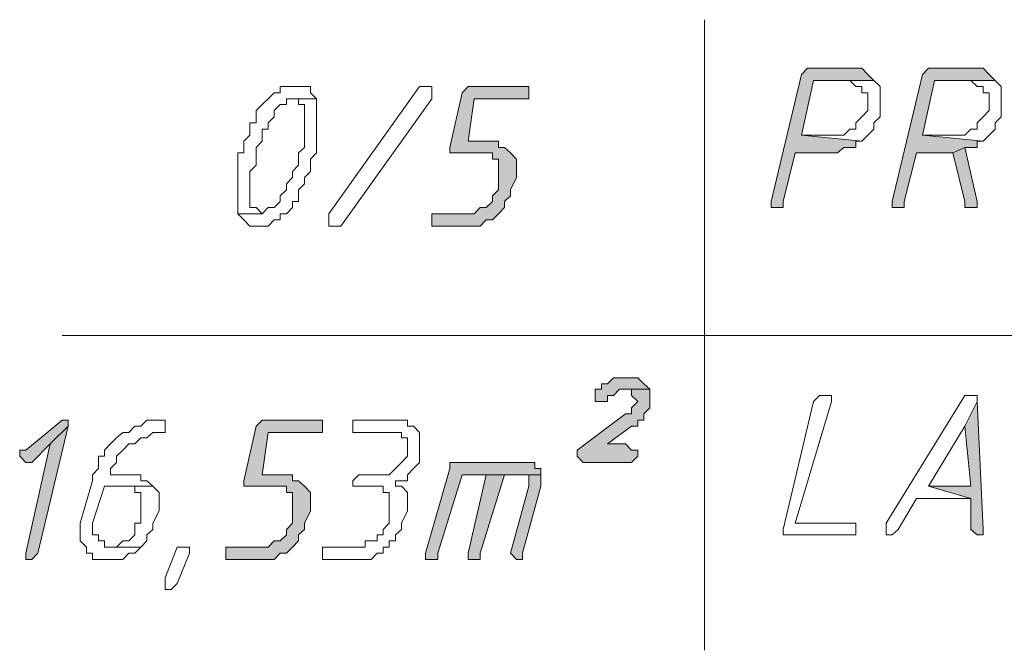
# Model space of a CAD drawing. Header units: inches. Extents: x -1441 to 3871, y -4351 to 2413.
# Tile 249 of 256: x 469 to 537, y 1476 to 1520. Entities that reach past the tile are written whole.
import ezdxf

# ---------------------------------------------------------------- set-up
doc = ezdxf.new("R2010")
doc.units = ezdxf.units.IN
doc.header["$MEASUREMENT"] = 0
doc.layers.add('at_Entity', color=7, linetype='Continuous')
doc.layers.add('at_Solid', color=7, linetype='Continuous')

msp = doc.modelspace()

# ---------------------------------------------------------------- hatches: boundary and pattern name
at = {"layer": 'at_Solid', "lineweight": 15}
for points in [[(526.63179, 1516.71327), (524.08915, 1516.71327), (523.66935, 1516.71327), (523.24478, 1516.28393), (521.12671, 1507.41092), (521.12671, 1506.98158), (521.55128, 1506.98158), (521.97585, 1506.98158), (521.97585, 1507.41092), (522.82021, 1510.79793), (525.35809, 1510.79793), (525.78266, 1510.79793), (526.20722, 1511.17957), (526.63179, 1511.17957), (527.05159, 1511.17957), (527.05159, 1511.60891), (527.47616, 1511.60891), (523.24478, 1512.03824), (524.08915, 1515.8546), (528.32053, 1515.8546), (527.90073, 1516.28393), (527.47616, 1516.71327), (527.05159, 1516.71327)], [(535.09455, 1516.71327), (532.55668, 1516.71327), (532.13211, 1516.71327), (531.71231, 1516.28393), (529.59424, 1507.41092), (529.59424, 1506.98158), (530.0188, 1506.98158), (530.4386, 1506.98158), (530.4386, 1507.41092), (531.28774, 1510.79793), (533.82561, 1510.79793), (534.67475, 1511.17957), (535.51912, 1511.17957), (535.51912, 1511.60891), (535.94369, 1511.60891), (531.71231, 1512.03824), (532.55668, 1515.8546), (536.78806, 1515.8546), (536.36349, 1516.28393), (535.94369, 1516.71327), (535.51912, 1516.71327)], [(503.77185, 1515.42526), (499.96504, 1515.42526), (499.54047, 1514.99592), (498.69134, 1511.17957), (498.69134, 1510.79793), (501.23398, 1510.79793), (501.65855, 1510.79793), (501.65855, 1510.36859), (502.07835, 1510.36859), (502.07835, 1508.22189), (501.65855, 1507.79255), (501.65855, 1507.41092), (501.23398, 1506.98158), (500.80941, 1506.98158), (500.38484, 1506.55224), (497.4224, 1506.55224), (497.4224, 1505.69356), (499.96504, 1505.69356), (500.80941, 1505.69356), (501.23398, 1506.1229), (501.65855, 1506.1229), (502.07835, 1506.55224), (502.50292, 1506.98158), (502.50292, 1507.41092), (502.92749, 1507.79255), (502.92749, 1508.22189), (503.34728, 1509.08057), (503.34728, 1510.36859), (502.92749, 1510.79793), (502.50292, 1511.17957), (502.07835, 1511.17957), (502.07835, 1511.60891), (499.96504, 1511.60891), (500.38484, 1514.56658), (504.19642, 1514.56658), (504.19642, 1515.42526)], [(534.67475, 1511.17957), (533.82561, 1510.79793), (534.67475, 1507.41092), (534.67475, 1506.98158), (535.51912, 1506.98158), (535.51912, 1507.41092)], [(510.97044, 1495.10319), (510.54588, 1495.10319), (510.12131, 1495.10319), (509.70151, 1494.67385), (509.27694, 1494.67385), (509.27694, 1494.29221), (508.85237, 1494.29221), (508.85237, 1493.43354), (509.27694, 1493.43354), (509.70151, 1493.43354), (509.70151, 1493.86287), (510.12131, 1493.86287), (510.54588, 1494.29221), (512.66395, 1494.29221), (512.23938, 1494.67385), (511.81481, 1495.10319), (511.39024, 1495.10319)], [(512.66395, 1494.29221), (510.97044, 1494.29221), (511.39024, 1494.29221), (511.39024, 1493.86287), (511.81481, 1493.43354), (511.39024, 1493.0042), (511.39024, 1492.57486), (510.97044, 1492.57486), (507.58343, 1490.04652), (507.58343, 1489.61718), (508.00323, 1489.18785), (511.39024, 1489.18785), (511.81481, 1489.61718), (511.81481, 1490.04652), (511.39024, 1490.04652), (510.97044, 1490.47586), (509.70151, 1490.47586), (511.39024, 1491.71618), (511.81481, 1491.71618), (511.81481, 1492.14552), (512.23938, 1492.14552), (512.23938, 1492.57486), (512.66395, 1493.0042), (512.66395, 1493.86287)], [(535.51912, 1493.43354), (534.67475, 1491.71618), (535.09455, 1487.51819), (532.13211, 1487.51819), (535.09455, 1486.65951), (535.09455, 1484.51282), (535.51912, 1484.13118), (535.94369, 1484.13118), (535.94369, 1484.51282)], [(471.60479, 1492.14552), (469.06214, 1490.04652), (468.63757, 1490.04652), (468.63757, 1489.61718), (469.06214, 1489.18785), (469.48671, 1489.18785), (470.75565, 1490.47586), (472.02459, 1491.71618), (472.02459, 1492.14552)], [(489.37944, 1492.14552), (485.57263, 1492.14552), (485.14806, 1491.71618), (484.30369, 1487.89983), (484.30369, 1487.51819), (486.84157, 1487.51819), (487.26614, 1487.51819), (487.26614, 1487.08885), (487.68593, 1487.08885), (487.68593, 1484.94215), (487.26614, 1484.51282), (487.26614, 1484.13118), (486.84157, 1483.70184), (486.417, 1483.70184), (485.99243, 1483.2725), (483.02999, 1483.2725), (483.02999, 1482.41382), (485.57263, 1482.41382), (486.417, 1482.41382), (486.84157, 1482.84316), (487.26614, 1482.84316), (487.68593, 1483.2725), (488.1105, 1483.70184), (488.1105, 1484.13118), (488.53507, 1484.51282), (488.53507, 1484.94215), (488.95487, 1485.80083), (488.95487, 1487.08885), (488.53507, 1487.51819), (488.1105, 1487.89983), (487.68593, 1487.89983), (487.68593, 1488.32917), (485.57263, 1488.32917), (485.99243, 1491.28684), (489.80401, 1491.28684), (489.80401, 1492.14552)], [(472.02459, 1491.71618), (470.75565, 1490.47586), (469.06214, 1482.84316), (469.06214, 1482.41382), (469.48671, 1482.41382), (469.91128, 1482.84316)], [(503.77185, 1489.18785), (498.69134, 1489.18785), (498.69134, 1488.75851), (496.99783, 1482.84316), (496.99783, 1482.41382), (497.4224, 1482.41382), (497.84697, 1482.41382), (497.84697, 1482.84316), (499.54047, 1488.32917), (505.04079, 1488.32917), (505.04079, 1488.75851), (504.62099, 1488.75851), (504.62099, 1489.18785), (504.19642, 1489.18785)], [(501.23398, 1488.32917), (499.96504, 1482.84316), (499.96504, 1482.41382), (500.38484, 1482.41382), (500.80941, 1482.41382), (500.80941, 1482.84316), (502.50292, 1488.32917), (503.34728, 1488.32917)], [(505.04079, 1488.32917), (501.23398, 1488.32917), (503.34728, 1488.32917), (504.19642, 1488.32917), (504.19642, 1487.51819), (502.92749, 1482.84316), (503.34728, 1482.41382), (503.77185, 1482.41382), (503.77185, 1482.84316), (505.04079, 1487.51819), (505.04079, 1487.89983)]]:
    msp.add_hatch(color=7, dxfattribs=at).paths.add_polyline_path(points)

# ---------------------------------------------------------------- linework, layer by layer
at = {"layer": 'at_Entity', "color": 7, "lineweight": 15}
for p, q in [((516.47076, 1520.10029), (516.47076, 1476.06914)), ((523.24478, 1516.28393), (521.12671, 1507.41092)), ((523.66935, 1516.71327), (523.24478, 1516.28393)), ((524.08915, 1516.71327), (523.66935, 1516.71327)), ((523.66935, 1516.71327), (523.66935, 1516.71327)), ((526.63179, 1516.71327), (524.08915, 1516.71327)), ((527.05159, 1516.71327), (526.63179, 1516.71327)), ((527.47616, 1516.71327), (527.05159, 1516.71327)), ((527.05159, 1516.71327), (527.05159, 1516.71327)), ((527.90073, 1516.28393), (527.47616, 1516.71327)), ((528.32053, 1515.8546), (527.90073, 1516.28393)), ((527.90073, 1516.28393), (527.90073, 1516.28393)), ((531.71231, 1516.28393), (529.59424, 1507.41092)), ((532.13211, 1516.71327), (531.71231, 1516.28393)), ((532.55668, 1516.71327), (532.13211, 1516.71327)), ((532.13211, 1516.71327), (532.13211, 1516.71327)), ((535.09455, 1516.71327), (532.55668, 1516.71327)), ((535.51912, 1516.71327), (535.09455, 1516.71327)), ((535.94369, 1516.71327), (535.51912, 1516.71327)), ((535.51912, 1516.71327), (535.51912, 1516.71327)), ((536.36349, 1516.28393), (535.94369, 1516.71327)), ((536.78806, 1515.8546), (536.36349, 1516.28393)), ((536.36349, 1516.28393), (536.36349, 1516.28393)), ((487.26614, 1515.42526), (486.84157, 1515.42526)), ((486.84157, 1515.42526), (486.84157, 1514.99592)), ((487.68593, 1515.42526), (487.26614, 1515.42526)), ((488.1105, 1515.42526), (487.68593, 1515.42526)), ((488.53507, 1515.42526), (488.1105, 1515.42526)), ((488.1105, 1515.42526), (488.1105, 1515.42526)), ((488.95487, 1515.42526), (488.53507, 1515.42526)), ((488.95487, 1514.99592), (488.95487, 1515.42526)), ((490.22858, 1506.55224), (496.57803, 1515.42526)), ((496.57803, 1515.42526), (496.99783, 1515.42526)), ((496.99783, 1515.42526), (497.4224, 1515.42526)), ((497.4224, 1515.42526), (497.4224, 1514.56658)), ((499.96504, 1515.42526), (499.54047, 1514.99592)), ((503.77185, 1515.42526), (499.96504, 1515.42526)), ((499.96504, 1515.42526), (499.96504, 1515.42526)), ((504.19642, 1515.42526), (503.77185, 1515.42526)), ((504.19642, 1514.56658), (504.19642, 1515.42526)), ((523.24478, 1512.03824), (524.08915, 1515.8546)), ((524.08915, 1515.8546), (528.32053, 1515.8546)), ((528.32053, 1515.8546), (526.20722, 1515.8546)), ((526.20722, 1515.8546), (526.63179, 1515.8546)), ((526.63179, 1515.8546), (526.63179, 1515.8546)), ((526.63179, 1515.8546), (527.05159, 1515.42526)), ((527.05159, 1515.42526), (527.47616, 1515.42526)), ((527.47616, 1515.42526), (527.47616, 1514.99592)), ((528.7451, 1515.42526), (528.32053, 1515.8546)), ((528.32053, 1515.8546), (528.32053, 1515.8546)), ((528.7451, 1513.32626), (528.7451, 1515.42526)), ((531.71231, 1512.03824), (532.55668, 1515.8546)), ((532.55668, 1515.8546), (536.78806, 1515.8546)), ((536.78806, 1515.8546), (534.67475, 1515.8546)), ((534.67475, 1515.8546), (535.09455, 1515.8546)), ((535.09455, 1515.8546), (535.09455, 1515.8546)), ((535.09455, 1515.8546), (535.51912, 1515.42526)), ((535.51912, 1515.42526), (535.94369, 1515.42526)), ((535.94369, 1515.42526), (535.94369, 1514.99592)), ((537.21263, 1515.42526), (536.78806, 1515.8546)), ((536.78806, 1515.8546), (536.78806, 1515.8546)), ((537.21263, 1513.32626), (537.21263, 1515.42526)), ((486.417, 1514.99592), (485.99243, 1514.56658)), ((486.84157, 1514.99592), (486.417, 1514.99592)), ((486.417, 1514.99592), (486.417, 1514.99592)), ((489.37944, 1514.56658), (488.95487, 1514.99592)), ((499.54047, 1514.99592), (498.69134, 1511.17957)), ((527.47616, 1514.99592), (527.90073, 1514.99592)), ((527.90073, 1514.99592), (527.90073, 1513.7556)), ((535.94369, 1514.99592), (536.36349, 1514.99592)), ((536.36349, 1514.99592), (536.36349, 1513.7556)), ((485.57263, 1514.18494), (485.14806, 1513.7556)), ((485.99243, 1514.56658), (485.57263, 1514.18494)), ((485.57263, 1514.18494), (485.57263, 1514.18494)), ((485.99243, 1514.56658), (485.99243, 1514.56658)), ((486.417, 1513.7556), (486.84157, 1514.18494)), ((486.84157, 1514.18494), (487.26614, 1514.18494)), ((487.26614, 1514.18494), (487.26614, 1514.56658)), ((487.26614, 1514.56658), (487.68593, 1514.56658)), ((489.37944, 1514.56658), (487.68593, 1514.56658)), ((487.68593, 1514.56658), (488.1105, 1514.56658)), ((487.68593, 1514.56658), (489.37944, 1514.56658)), ((488.1105, 1514.56658), (488.1105, 1514.18494)), ((488.1105, 1514.18494), (488.53507, 1514.18494)), ((488.53507, 1514.18494), (488.53507, 1511.17957)), ((489.37944, 1510.79793), (489.37944, 1514.56658)), ((489.37944, 1514.56658), (489.37944, 1514.56658)), ((497.4224, 1514.56658), (491.07295, 1505.69356)), ((499.96504, 1511.60891), (500.38484, 1514.56658)), ((500.38484, 1514.56658), (504.19642, 1514.56658)), ((485.14806, 1513.7556), (485.14806, 1512.89692)), ((485.99243, 1512.89692), (486.417, 1513.32626)), ((486.417, 1513.32626), (486.417, 1513.7556)), ((527.47616, 1513.32626), (527.05159, 1512.89692)), ((527.90073, 1513.7556), (527.47616, 1513.32626)), ((527.47616, 1513.32626), (527.47616, 1513.32626)), ((528.32053, 1512.89692), (528.7451, 1513.32626)), ((535.94369, 1513.32626), (535.51912, 1512.89692)), ((536.36349, 1513.7556), (535.94369, 1513.32626)), ((535.94369, 1513.32626), (535.94369, 1513.32626)), ((536.78806, 1512.89692), (537.21263, 1513.32626)), ((485.14806, 1512.89692), (484.72349, 1512.89692)), ((484.72349, 1512.89692), (484.72349, 1512.03824)), ((485.99243, 1512.46758), (485.99243, 1512.89692)), ((527.05159, 1512.89692), (527.05159, 1512.46758)), ((528.32053, 1512.46758), (528.32053, 1512.89692)), ((535.51912, 1512.89692), (535.51912, 1512.46758)), ((536.78806, 1512.46758), (536.78806, 1512.89692)), ((484.72349, 1512.03824), (484.30369, 1511.60891)), ((485.57263, 1511.60891), (485.57263, 1512.46758)), ((485.57263, 1512.46758), (485.99243, 1512.46758)), ((525.35809, 1512.03824), (523.24478, 1512.03824)), ((523.24478, 1512.03824), (527.47616, 1511.60891)), ((527.47616, 1511.60891), (523.24478, 1512.03824)), ((526.20722, 1512.03824), (525.35809, 1512.03824)), ((526.63179, 1512.46758), (526.20722, 1512.03824)), ((527.05159, 1512.46758), (526.63179, 1512.46758)), ((526.63179, 1512.46758), (526.63179, 1512.46758)), ((527.47616, 1511.60891), (527.90073, 1512.03824)), ((527.90073, 1512.03824), (528.32053, 1512.46758)), ((527.90073, 1512.03824), (527.90073, 1512.03824)), ((533.82561, 1512.03824), (531.71231, 1512.03824)), ((531.71231, 1512.03824), (535.94369, 1511.60891)), ((535.94369, 1511.60891), (531.71231, 1512.03824)), ((534.67475, 1512.03824), (533.82561, 1512.03824)), ((535.09455, 1512.46758), (534.67475, 1512.03824)), ((535.51912, 1512.46758), (535.09455, 1512.46758)), ((535.09455, 1512.46758), (535.09455, 1512.46758)), ((535.94369, 1511.60891), (536.36349, 1512.03824)), ((536.36349, 1512.03824), (536.78806, 1512.46758)), ((536.36349, 1512.03824), (536.36349, 1512.03824)), ((484.30369, 1511.60891), (484.30369, 1510.79793)), ((485.14806, 1511.17957), (485.57263, 1511.60891)), ((502.07835, 1511.60891), (499.96504, 1511.60891)), ((502.07835, 1511.17957), (502.07835, 1511.60891)), ((527.05159, 1511.17957), (527.05159, 1511.60891)), ((527.05159, 1511.60891), (527.47616, 1511.60891)), ((527.47616, 1511.60891), (527.47616, 1511.60891)), ((535.51912, 1511.17957), (535.51912, 1511.60891)), ((535.51912, 1511.60891), (535.94369, 1511.60891)), ((535.94369, 1511.60891), (535.94369, 1511.60891)), ((484.30369, 1510.79793), (483.87912, 1510.79793)), ((483.87912, 1510.79793), (483.87912, 1506.55224)), ((485.14806, 1509.93925), (485.14806, 1511.17957)), ((488.53507, 1511.17957), (488.1105, 1510.79793)), ((488.1105, 1510.79793), (488.1105, 1509.93925)), ((488.95487, 1510.36859), (489.37944, 1510.79793)), ((498.69134, 1511.17957), (498.69134, 1510.79793)), ((498.69134, 1510.79793), (501.23398, 1510.79793)), ((501.23398, 1510.79793), (501.65855, 1510.79793)), ((501.65855, 1510.79793), (501.65855, 1510.36859)), ((502.50292, 1511.17957), (502.07835, 1511.17957)), ((502.92749, 1510.79793), (502.50292, 1511.17957)), ((503.34728, 1510.36859), (502.92749, 1510.79793)), ((502.92749, 1510.79793), (502.92749, 1510.79793)), ((521.97585, 1507.41092), (522.82021, 1510.79793)), ((522.82021, 1510.79793), (525.35809, 1510.79793)), ((525.35809, 1510.79793), (525.78266, 1510.79793)), ((525.78266, 1510.79793), (526.20722, 1511.17957)), ((526.20722, 1511.17957), (526.63179, 1511.17957)), ((526.63179, 1511.17957), (527.05159, 1511.17957)), ((530.4386, 1507.41092), (531.28774, 1510.79793)), ((531.28774, 1510.79793), (533.82561, 1510.79793)), ((534.67475, 1511.17957), (533.82561, 1510.79793)), ((533.82561, 1510.79793), (534.67475, 1511.17957)), ((533.82561, 1510.79793), (534.67475, 1507.41092)), ((535.51912, 1507.41092), (534.67475, 1511.17957)), ((534.67475, 1511.17957), (535.51912, 1511.17957)), ((484.72349, 1509.50991), (485.14806, 1509.93925)), ((488.1105, 1509.93925), (487.68593, 1509.50991)), ((488.95487, 1509.50991), (488.95487, 1510.36859)), ((501.65855, 1510.36859), (502.07835, 1510.36859)), ((502.07835, 1510.36859), (502.07835, 1508.22189)), ((503.34728, 1509.08057), (503.34728, 1510.36859)), ((484.72349, 1506.98158), (484.72349, 1509.50991)), ((487.68593, 1509.50991), (487.68593, 1509.08057)), ((488.53507, 1509.08057), (488.95487, 1509.50991)), ((487.68593, 1509.08057), (487.26614, 1508.65123)), ((487.26614, 1508.65123), (487.26614, 1508.22189)), ((488.1105, 1508.22189), (488.53507, 1508.65123)), ((488.53507, 1508.65123), (488.53507, 1509.08057)), ((502.92749, 1508.22189), (503.34728, 1509.08057)), ((487.26614, 1508.22189), (486.84157, 1507.79255)), ((488.1105, 1507.41092), (488.1105, 1508.22189)), ((502.07835, 1508.22189), (501.65855, 1507.79255)), ((502.92749, 1507.79255), (502.92749, 1508.22189)), ((486.84157, 1507.41092), (486.417, 1506.98158)), ((486.84157, 1507.79255), (486.84157, 1507.41092)), ((487.68593, 1506.98158), (487.68593, 1507.41092)), ((487.68593, 1507.41092), (488.1105, 1507.41092)), ((501.65855, 1507.41092), (501.23398, 1506.98158)), ((501.65855, 1507.79255), (501.65855, 1507.41092)), ((502.50292, 1507.41092), (502.92749, 1507.79255)), ((502.50292, 1506.98158), (502.50292, 1507.41092)), ((521.12671, 1507.41092), (521.12671, 1506.98158)), ((521.97585, 1506.98158), (521.97585, 1507.41092)), ((529.59424, 1507.41092), (529.59424, 1506.98158)), ((530.4386, 1506.98158), (530.4386, 1507.41092)), ((534.67475, 1507.41092), (534.67475, 1506.98158)), ((535.51912, 1506.98158), (535.51912, 1507.41092)), ((485.57263, 1506.55224), (483.87912, 1506.55224)), ((483.87912, 1506.55224), (484.30369, 1506.1229)), ((483.87912, 1506.55224), (485.57263, 1506.55224)), ((485.14806, 1506.98158), (484.72349, 1506.98158)), ((485.57263, 1506.55224), (485.14806, 1506.98158)), ((485.99243, 1506.98158), (485.57263, 1506.55224)), ((485.57263, 1506.55224), (485.57263, 1506.55224)), ((486.417, 1506.98158), (485.99243, 1506.98158)), ((485.99243, 1506.98158), (485.99243, 1506.98158)), ((486.84157, 1506.1229), (486.84157, 1506.55224)), ((486.84157, 1506.55224), (487.26614, 1506.55224)), ((487.26614, 1506.55224), (487.68593, 1506.98158)), ((487.26614, 1506.55224), (487.26614, 1506.55224)), ((490.22858, 1506.1229), (490.22858, 1506.55224)), ((500.38484, 1506.55224), (497.4224, 1506.55224)), ((497.4224, 1506.55224), (497.4224, 1505.69356)), ((500.80941, 1506.98158), (500.38484, 1506.55224)), ((501.23398, 1506.98158), (500.80941, 1506.98158)), ((501.65855, 1506.1229), (502.07835, 1506.55224)), ((502.07835, 1506.55224), (502.50292, 1506.98158)), ((502.07835, 1506.55224), (502.07835, 1506.55224)), ((521.12671, 1506.98158), (521.55128, 1506.98158)), ((521.55128, 1506.98158), (521.97585, 1506.98158)), ((529.59424, 1506.98158), (530.0188, 1506.98158)), ((530.0188, 1506.98158), (530.4386, 1506.98158)), ((534.67475, 1506.98158), (535.51912, 1506.98158)), ((484.30369, 1506.1229), (484.30369, 1506.1229)), ((484.30369, 1506.1229), (484.72349, 1505.69356)), ((485.99243, 1505.69356), (486.417, 1506.1229)), ((486.417, 1506.1229), (486.84157, 1506.1229)), ((490.22858, 1505.69356), (490.22858, 1506.1229)), ((490.22858, 1506.1229), (490.22858, 1506.1229)), ((500.80941, 1505.69356), (501.23398, 1506.1229)), ((501.23398, 1506.1229), (501.65855, 1506.1229)), ((501.65855, 1506.1229), (501.65855, 1506.1229)), ((484.72349, 1505.69356), (485.14806, 1505.69356)), ((485.14806, 1505.69356), (485.57263, 1505.69356)), ((485.57263, 1505.69356), (485.99243, 1505.69356)), ((485.99243, 1505.69356), (485.99243, 1505.69356)), ((490.65315, 1505.69356), (490.22858, 1505.69356)), ((491.07295, 1505.69356), (490.65315, 1505.69356)), ((497.4224, 1505.69356), (499.96504, 1505.69356)), ((499.96504, 1505.69356), (500.80941, 1505.69356)), ((500.80941, 1505.69356), (500.80941, 1505.69356)), ((471.60479, 1498.06086), (610.01906, 1498.06086)), ((510.12131, 1495.10319), (509.70151, 1494.67385)), ((510.54588, 1495.10319), (510.12131, 1495.10319)), ((510.12131, 1495.10319), (510.12131, 1495.10319)), ((510.97044, 1495.10319), (510.54588, 1495.10319)), ((511.39024, 1495.10319), (510.97044, 1495.10319)), ((511.81481, 1495.10319), (511.39024, 1495.10319)), ((512.23938, 1494.67385), (511.81481, 1495.10319)), ((509.27694, 1494.29221), (508.85237, 1494.29221)), ((508.85237, 1494.29221), (508.85237, 1493.43354)), ((509.70151, 1494.67385), (509.27694, 1494.67385)), ((509.27694, 1494.67385), (509.27694, 1494.29221)), ((510.12131, 1493.86287), (510.54588, 1494.29221)), ((510.54588, 1494.29221), (512.66395, 1494.29221)), ((512.66395, 1494.29221), (510.97044, 1494.29221)), ((510.97044, 1494.29221), (511.39024, 1494.29221)), ((511.39024, 1494.29221), (511.39024, 1493.86287)), ((512.66395, 1494.29221), (512.23938, 1494.67385)), ((512.23938, 1494.67385), (512.23938, 1494.67385)), ((512.66395, 1493.86287), (512.66395, 1494.29221)), ((508.85237, 1493.43354), (509.27694, 1493.43354)), ((509.27694, 1493.43354), (509.70151, 1493.43354)), ((509.70151, 1493.43354), (509.70151, 1493.86287)), ((509.70151, 1493.86287), (510.12131, 1493.86287)), ((510.12131, 1493.86287), (510.12131, 1493.86287)), ((511.39024, 1493.86287), (511.81481, 1493.43354)), ((511.81481, 1493.43354), (511.39024, 1493.0042)), ((511.81481, 1493.43354), (511.81481, 1493.43354)), ((512.66395, 1493.0042), (512.66395, 1493.86287)), ((524.08915, 1493.43354), (521.97585, 1484.51282)), ((522.82021, 1484.94215), (525.35809, 1493.43354)), ((524.51372, 1493.86287), (524.08915, 1493.43354)), ((524.93829, 1493.86287), (524.51372, 1493.86287)), ((524.51372, 1493.86287), (524.51372, 1493.86287)), ((525.35809, 1493.86287), (524.93829, 1493.86287)), ((524.93829, 1493.86287), (524.93829, 1493.86287)), ((525.35809, 1493.43354), (525.35809, 1493.86287)), ((534.67475, 1493.86287), (529.16967, 1484.94215)), ((535.09455, 1493.86287), (534.67475, 1493.86287)), ((534.67475, 1493.86287), (534.67475, 1493.86287)), ((535.51912, 1493.43354), (534.67475, 1491.71618)), ((534.67475, 1491.71618), (535.51912, 1493.43354)), ((535.51912, 1493.86287), (535.09455, 1493.86287)), ((535.09455, 1493.86287), (535.09455, 1493.86287)), ((535.51912, 1493.43354), (535.51912, 1493.86287)), ((535.94369, 1484.51282), (535.51912, 1493.43354)), ((511.39024, 1493.0042), (511.39024, 1492.57486)), ((512.23938, 1492.57486), (512.66395, 1493.0042)), ((471.60479, 1492.14552), (469.06214, 1490.04652)), ((471.60479, 1492.14552), (471.60479, 1492.14552)), ((472.02459, 1492.14552), (471.60479, 1492.14552)), ((472.02459, 1491.71618), (472.02459, 1492.14552)), ((477.52967, 1492.14552), (477.1051, 1491.71618)), ((477.94947, 1492.14552), (477.52967, 1492.14552)), ((477.52967, 1492.14552), (477.52967, 1492.14552)), ((478.37404, 1492.14552), (477.94947, 1492.14552)), ((478.79861, 1492.14552), (478.37404, 1492.14552)), ((478.37404, 1492.14552), (478.37404, 1492.14552)), ((478.79861, 1491.28684), (478.79861, 1492.14552)), ((485.57263, 1492.14552), (485.14806, 1491.71618)), ((489.37944, 1492.14552), (485.57263, 1492.14552)), ((485.57263, 1492.14552), (485.57263, 1492.14552)), ((489.80401, 1492.14552), (489.37944, 1492.14552)), ((489.80401, 1491.28684), (489.80401, 1492.14552)), ((494.88453, 1492.14552), (491.92208, 1492.14552)), ((491.92208, 1492.14552), (491.92208, 1491.28684)), ((495.72889, 1492.14552), (494.88453, 1492.14552)), ((494.88453, 1492.14552), (494.88453, 1492.14552)), ((495.72889, 1491.71618), (495.72889, 1492.14552)), ((510.97044, 1492.57486), (507.58343, 1490.04652)), ((511.39024, 1492.57486), (510.97044, 1492.57486)), ((511.81481, 1491.71618), (511.81481, 1492.14552)), ((511.81481, 1492.14552), (512.23938, 1492.14552)), ((512.23938, 1492.14552), (512.23938, 1492.57486)), ((469.91128, 1482.84316), (472.02459, 1491.71618)), ((472.02459, 1491.71618), (470.75565, 1490.47586)), ((470.75565, 1490.47586), (472.02459, 1491.71618)), ((476.68053, 1491.71618), (476.26073, 1491.28684)), ((477.1051, 1491.71618), (476.68053, 1491.71618)), ((476.68053, 1491.71618), (476.68053, 1491.71618)), ((485.14806, 1491.71618), (484.30369, 1487.89983)), ((496.15346, 1491.71618), (495.72889, 1491.71618)), ((496.57803, 1491.28684), (496.15346, 1491.71618)), ((509.70151, 1490.47586), (511.39024, 1491.71618)), ((511.39024, 1491.71618), (511.81481, 1491.71618)), ((532.13211, 1487.51819), (534.67475, 1491.71618)), ((534.67475, 1491.71618), (535.09455, 1487.51819)), ((475.4116, 1490.9052), (474.98703, 1490.47586)), ((475.83617, 1491.28684), (475.4116, 1490.9052)), ((475.4116, 1490.9052), (475.4116, 1490.9052)), ((476.26073, 1491.28684), (475.83617, 1491.28684)), ((475.83617, 1491.28684), (475.83617, 1491.28684)), ((476.68053, 1490.47586), (477.1051, 1490.9052)), ((477.1051, 1490.9052), (477.52967, 1490.9052)), ((477.52967, 1490.9052), (477.94947, 1491.28684)), ((477.94947, 1491.28684), (478.37404, 1491.28684)), ((478.37404, 1491.28684), (478.79861, 1491.28684)), ((485.57263, 1488.32917), (485.99243, 1491.28684)), ((485.99243, 1491.28684), (489.80401, 1491.28684)), ((491.92208, 1491.28684), (494.45996, 1491.28684)), ((494.45996, 1491.28684), (495.3091, 1491.28684)), ((495.3091, 1491.28684), (495.3091, 1490.9052)), ((495.3091, 1490.9052), (495.72889, 1490.9052)), ((495.72889, 1490.9052), (495.72889, 1489.61718)), ((496.57803, 1489.18785), (496.57803, 1491.28684)), ((469.06214, 1490.04652), (468.63757, 1490.04652)), ((468.63757, 1490.04652), (468.63757, 1489.61718)), ((470.75565, 1490.47586), (469.06214, 1482.84316)), ((469.48671, 1489.18785), (470.75565, 1490.47586)), ((474.98703, 1490.47586), (474.56723, 1490.04652)), ((474.56723, 1490.04652), (474.56723, 1489.61718)), ((474.98703, 1490.47586), (474.98703, 1490.47586)), ((475.4116, 1489.61718), (475.83617, 1490.04652)), ((475.83617, 1490.04652), (476.26073, 1490.47586)), ((475.83617, 1490.04652), (475.83617, 1490.04652)), ((476.26073, 1490.47586), (476.68053, 1490.47586)), ((476.68053, 1490.47586), (476.68053, 1490.47586)), ((507.58343, 1490.04652), (507.58343, 1489.61718)), ((510.97044, 1490.47586), (509.70151, 1490.47586)), ((511.39024, 1490.04652), (510.97044, 1490.47586)), ((511.81481, 1490.04652), (511.39024, 1490.04652)), ((511.81481, 1489.61718), (511.81481, 1490.04652)), ((468.63757, 1489.61718), (469.06214, 1489.18785)), ((474.56723, 1489.61718), (474.14266, 1489.61718)), ((474.14266, 1489.61718), (474.14266, 1488.75851)), ((475.4116, 1489.18785), (475.4116, 1489.61718)), ((495.72889, 1489.61718), (495.3091, 1489.18785)), ((507.58343, 1489.61718), (508.00323, 1489.18785)), ((511.39024, 1489.18785), (511.81481, 1489.61718)), ((469.06214, 1489.18785), (469.48671, 1489.18785)), ((474.14266, 1488.75851), (473.71809, 1488.32917)), ((474.98703, 1488.75851), (475.4116, 1489.18785)), ((474.98703, 1488.32917), (474.98703, 1488.75851)), ((494.88453, 1488.75851), (494.45996, 1488.32917)), ((495.3091, 1489.18785), (494.88453, 1488.75851)), ((494.88453, 1488.75851), (494.88453, 1488.75851)), ((495.3091, 1489.18785), (495.3091, 1489.18785)), ((495.72889, 1488.32917), (496.15346, 1488.75851)), ((496.15346, 1488.75851), (496.57803, 1489.18785)), ((496.15346, 1488.75851), (496.15346, 1488.75851)), ((498.69134, 1488.75851), (496.99783, 1482.84316)), ((503.77185, 1489.18785), (498.69134, 1489.18785)), ((498.69134, 1489.18785), (498.69134, 1488.75851)), ((504.19642, 1489.18785), (503.77185, 1489.18785)), ((504.62099, 1489.18785), (504.19642, 1489.18785)), ((504.19642, 1489.18785), (504.19642, 1489.18785)), ((504.62099, 1488.75851), (504.62099, 1489.18785)), ((505.04079, 1488.75851), (504.62099, 1488.75851)), ((505.04079, 1488.32917), (505.04079, 1488.75851)), ((508.00323, 1489.18785), (511.39024, 1489.18785)), ((473.71809, 1487.89983), (472.87372, 1484.94215)), ((473.71809, 1488.32917), (473.71809, 1487.89983)), ((477.1051, 1488.32917), (474.98703, 1488.32917)), ((477.1051, 1487.89983), (477.1051, 1488.32917)), ((477.52967, 1487.89983), (477.1051, 1487.89983)), ((477.94947, 1487.51819), (477.52967, 1487.89983)), ((484.30369, 1487.89983), (484.30369, 1487.51819)), ((487.68593, 1488.32917), (485.57263, 1488.32917)), ((487.68593, 1487.89983), (487.68593, 1488.32917)), ((488.1105, 1487.89983), (487.68593, 1487.89983)), ((488.53507, 1487.51819), (488.1105, 1487.89983)), ((492.34188, 1488.32917), (491.92208, 1487.89983)), ((491.92208, 1487.89983), (491.92208, 1487.51819)), ((494.45996, 1488.32917), (492.34188, 1488.32917)), ((492.34188, 1488.32917), (492.34188, 1488.32917)), ((494.88453, 1487.51819), (494.88453, 1487.89983)), ((494.88453, 1487.89983), (495.72889, 1487.89983)), ((495.72889, 1487.89983), (495.72889, 1488.32917)), ((497.84697, 1482.84316), (499.54047, 1488.32917)), ((499.54047, 1488.32917), (505.04079, 1488.32917)), ((501.23398, 1488.32917), (499.96504, 1482.84316)), ((500.80941, 1482.84316), (502.50292, 1488.32917)), ((503.34728, 1488.32917), (501.23398, 1488.32917)), ((505.04079, 1488.32917), (501.23398, 1488.32917)), ((501.23398, 1488.32917), (503.34728, 1488.32917)), ((502.50292, 1488.32917), (503.34728, 1488.32917)), ((503.34728, 1488.32917), (504.19642, 1488.32917)), ((504.19642, 1488.32917), (504.19642, 1487.51819)), ((505.04079, 1487.89983), (505.04079, 1488.32917)), ((505.04079, 1487.51819), (505.04079, 1487.89983)), ((473.71809, 1484.94215), (474.56723, 1487.51819)), ((474.56723, 1487.51819), (477.94947, 1487.51819)), ((477.94947, 1487.51819), (475.83617, 1487.51819)), ((475.83617, 1487.51819), (476.68053, 1487.51819)), ((476.68053, 1487.51819), (476.68053, 1487.08885)), ((478.37404, 1487.08885), (477.94947, 1487.51819)), ((477.94947, 1487.51819), (477.94947, 1487.51819)), ((484.30369, 1487.51819), (486.84157, 1487.51819)), ((486.84157, 1487.51819), (487.26614, 1487.51819)), ((487.26614, 1487.51819), (487.26614, 1487.08885)), ((488.95487, 1487.08885), (488.53507, 1487.51819)), ((488.53507, 1487.51819), (488.53507, 1487.51819)), ((491.92208, 1487.51819), (492.34188, 1487.51819)), ((492.34188, 1487.51819), (493.61559, 1487.51819)), ((493.61559, 1487.51819), (494.03539, 1487.51819)), ((494.03539, 1487.51819), (494.03539, 1487.08885)), ((495.3091, 1487.51819), (494.88453, 1487.51819)), ((495.72889, 1487.08885), (495.3091, 1487.51819)), ((504.19642, 1487.51819), (502.92749, 1482.84316)), ((503.77185, 1482.84316), (505.04079, 1487.51819)), ((535.09455, 1487.51819), (532.13211, 1487.51819)), ((532.13211, 1487.51819), (535.09455, 1486.65951)), ((535.09455, 1486.65951), (532.13211, 1487.51819)), ((476.68053, 1487.08885), (477.1051, 1487.08885)), ((477.1051, 1487.08885), (477.1051, 1484.94215)), ((478.37404, 1485.80083), (478.37404, 1487.08885)), ((487.26614, 1487.08885), (487.68593, 1487.08885)), ((487.68593, 1487.08885), (487.68593, 1484.94215)), ((488.95487, 1485.80083), (488.95487, 1487.08885)), ((494.03539, 1487.08885), (494.45996, 1487.08885)), ((494.45996, 1487.08885), (494.45996, 1484.94215)), ((495.72889, 1485.80083), (495.72889, 1487.08885)), ((530.0188, 1484.51282), (531.28774, 1486.65951)), ((531.28774, 1486.65951), (535.09455, 1486.65951)), ((535.09455, 1486.65951), (535.09455, 1484.51282)), ((477.94947, 1484.94215), (478.37404, 1485.80083)), ((488.53507, 1484.94215), (488.95487, 1485.80083)), ((495.3091, 1484.94215), (495.72889, 1485.80083)), ((472.87372, 1484.94215), (472.87372, 1483.70184)), ((473.71809, 1484.13118), (473.71809, 1484.94215)), ((477.1051, 1484.94215), (476.68053, 1484.94215)), ((476.68053, 1484.94215), (476.68053, 1484.13118)), ((477.52967, 1484.13118), (477.94947, 1484.51282)), ((477.94947, 1484.51282), (477.94947, 1484.94215)), ((487.68593, 1484.94215), (487.26614, 1484.51282)), ((487.26614, 1484.51282), (487.26614, 1484.13118)), ((488.1105, 1484.13118), (488.53507, 1484.51282)), ((488.53507, 1484.51282), (488.53507, 1484.94215)), ((494.45996, 1484.94215), (494.03539, 1484.51282)), ((494.03539, 1484.51282), (494.03539, 1484.13118)), ((494.88453, 1484.13118), (495.3091, 1484.51282)), ((495.3091, 1484.51282), (495.3091, 1484.94215)), ((521.97585, 1484.51282), (521.97585, 1484.13118)), ((526.63179, 1484.94215), (522.82021, 1484.94215)), ((527.05159, 1484.94215), (526.63179, 1484.94215)), ((527.05159, 1484.13118), (527.05159, 1484.94215)), ((529.16967, 1484.94215), (529.16967, 1484.13118)), ((529.59424, 1484.13118), (530.0188, 1484.51282)), ((535.09455, 1484.51282), (535.51912, 1484.13118)), ((535.94369, 1484.13118), (535.94369, 1484.51282)), ((474.14266, 1484.13118), (473.71809, 1484.13118)), ((474.14266, 1483.70184), (474.14266, 1484.13118)), ((476.68053, 1484.13118), (476.26073, 1483.70184)), ((477.52967, 1483.70184), (477.52967, 1484.13118)), ((487.26614, 1484.13118), (486.84157, 1483.70184)), ((488.1105, 1483.70184), (488.1105, 1484.13118)), ((494.03539, 1484.13118), (493.61559, 1484.13118)), ((493.61559, 1484.13118), (493.61559, 1483.70184)), ((494.88453, 1483.70184), (494.88453, 1484.13118)), ((521.97585, 1484.13118), (526.63179, 1484.13118)), ((526.63179, 1484.13118), (527.05159, 1484.13118)), ((529.16967, 1484.13118), (529.59424, 1484.13118)), ((529.59424, 1484.13118), (529.59424, 1484.13118)), ((535.51912, 1484.13118), (535.94369, 1484.13118)), ((472.87372, 1483.70184), (473.29829, 1483.2725)), ((473.29829, 1483.2725), (473.29829, 1482.84316)), ((474.56723, 1483.70184), (474.14266, 1483.70184)), ((474.56723, 1483.2725), (474.56723, 1483.70184)), ((474.98703, 1483.2725), (474.56723, 1483.2725)), ((475.4116, 1483.2725), (474.98703, 1483.2725)), ((474.98703, 1483.2725), (477.1051, 1483.2725)), ((477.1051, 1483.2725), (474.98703, 1483.2725)), ((475.83617, 1483.70184), (475.4116, 1483.2725)), ((476.26073, 1483.70184), (475.83617, 1483.70184)), ((476.68053, 1482.84316), (477.1051, 1483.2725)), ((477.1051, 1483.2725), (477.52967, 1483.70184)), ((477.1051, 1483.2725), (477.1051, 1483.2725)), ((478.79861, 1481.1258), (479.64775, 1483.2725)), ((479.64775, 1483.2725), (480.06754, 1483.2725)), ((479.64775, 1483.2725), (479.64775, 1483.2725)), ((480.06754, 1483.2725), (480.49211, 1483.2725)), ((480.49211, 1483.2725), (480.49211, 1482.84316)), ((485.99243, 1483.2725), (483.02999, 1483.2725)), ((483.02999, 1483.2725), (483.02999, 1482.41382)), ((486.417, 1483.70184), (485.99243, 1483.2725)), ((486.84157, 1483.70184), (486.417, 1483.70184)), ((487.26614, 1482.84316), (487.68593, 1483.2725)), ((487.68593, 1483.2725), (488.1105, 1483.70184)), ((487.68593, 1483.2725), (487.68593, 1483.2725)), ((492.76645, 1483.2725), (489.80401, 1483.2725)), ((489.80401, 1483.2725), (489.80401, 1482.41382)), ((493.61559, 1483.70184), (492.76645, 1483.70184)), ((492.76645, 1483.70184), (492.76645, 1483.2725)), ((494.03539, 1482.84316), (494.03539, 1483.2725)), ((494.03539, 1483.2725), (494.45996, 1483.2725)), ((494.45996, 1483.2725), (494.45996, 1483.70184)), ((494.45996, 1483.70184), (494.88453, 1483.70184)), ((469.06214, 1482.84316), (469.06214, 1482.41382)), ((469.06214, 1482.41382), (469.48671, 1482.41382)), ((469.48671, 1482.41382), (469.91128, 1482.84316)), ((469.48671, 1482.41382), (469.48671, 1482.41382)), ((473.29829, 1482.84316), (473.71809, 1482.84316)), ((473.71809, 1482.84316), (473.71809, 1482.41382)), ((473.71809, 1482.41382), (474.56723, 1482.41382)), ((474.56723, 1482.41382), (474.98703, 1482.41382)), ((474.98703, 1482.41382), (475.83617, 1482.41382)), ((475.83617, 1482.41382), (476.26073, 1482.84316)), ((475.83617, 1482.41382), (475.83617, 1482.41382)), ((476.26073, 1482.84316), (476.68053, 1482.84316)), ((476.68053, 1482.84316), (476.68053, 1482.84316)), ((480.49211, 1482.84316), (479.64775, 1480.74417)), ((483.02999, 1482.41382), (485.57263, 1482.41382)), ((485.57263, 1482.41382), (486.417, 1482.41382)), ((486.417, 1482.41382), (486.84157, 1482.84316)), ((486.417, 1482.41382), (486.417, 1482.41382)), ((486.84157, 1482.84316), (487.26614, 1482.84316)), ((487.26614, 1482.84316), (487.26614, 1482.84316)), ((489.80401, 1482.41382), (493.19102, 1482.41382)), ((493.19102, 1482.41382), (493.61559, 1482.84316)), ((493.19102, 1482.41382), (493.19102, 1482.41382)), ((493.61559, 1482.84316), (494.03539, 1482.84316)), ((496.99783, 1482.84316), (496.99783, 1482.41382)), ((496.99783, 1482.41382), (497.4224, 1482.41382)), ((497.4224, 1482.41382), (497.84697, 1482.41382)), ((497.84697, 1482.41382), (497.84697, 1482.84316)), ((499.96504, 1482.84316), (499.96504, 1482.41382)), ((499.96504, 1482.41382), (500.38484, 1482.41382)), ((500.38484, 1482.41382), (500.80941, 1482.41382)), ((500.80941, 1482.41382), (500.80941, 1482.84316)), ((502.92749, 1482.84316), (502.92749, 1482.84316)), ((502.92749, 1482.84316), (503.34728, 1482.41382)), ((503.34728, 1482.41382), (503.77185, 1482.41382)), ((503.77185, 1482.41382), (503.77185, 1482.84316)), ((478.79861, 1480.31483), (478.79861, 1481.1258)), ((479.22318, 1480.31483), (478.79861, 1480.31483)), ((479.64775, 1480.74417), (479.22318, 1480.31483))]:
    msp.add_line(p, q, dxfattribs=at)

doc.saveas('drawing.dxf')
